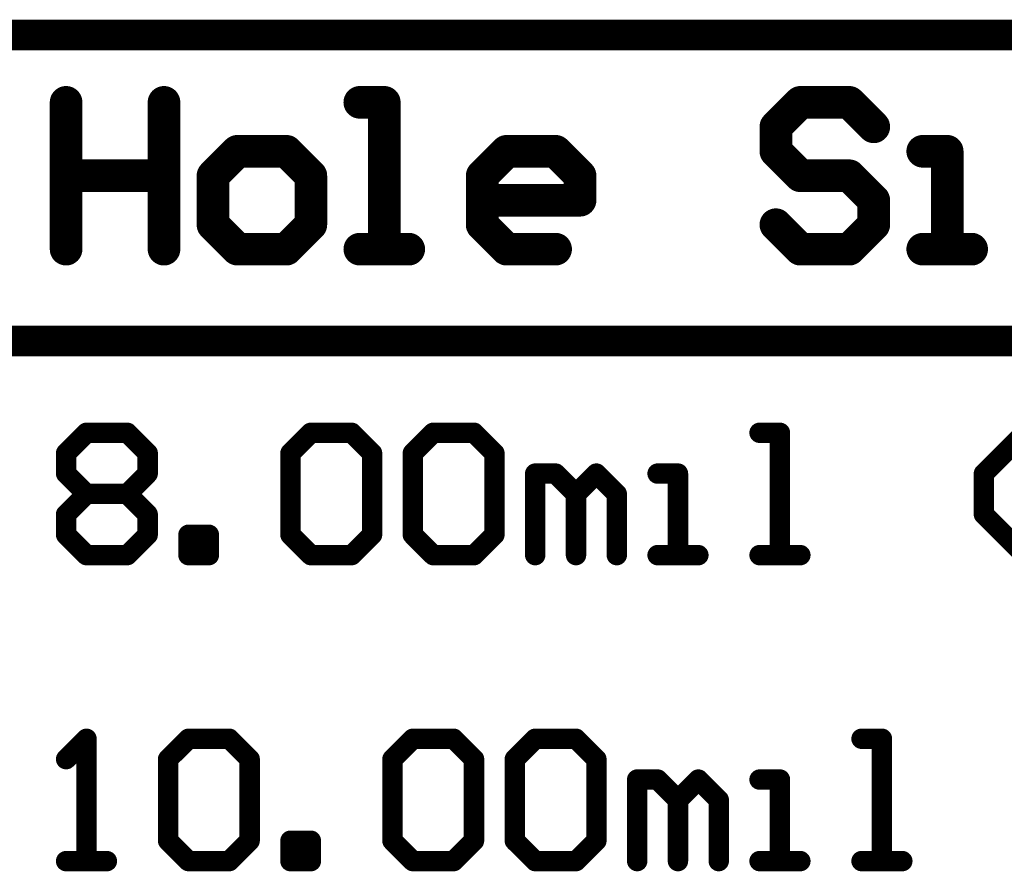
# Model space of a CAD drawing. Extents: x -1.7 to 9, y -2.8 to 5.2.
# Tile 3 of 227: x -0.302 to 0.18, y -2.145 to -1.728. Entities that reach past the tile are written whole.
import ezdxf

# ---------------------------------------------------------------- set-up
doc = ezdxf.new("R2010")
doc.units = 0
doc.layers.get('0').update_dxf_attribs({"linetype": 'CONTINUOUS'})
doc.layers.add('qfn32-50-23-b_drawing_1', color=1, linetype='CONTINUOUS')

# ---------------------------------------------------------------- blocks, each defined once
blk = doc.blocks.new('D58')
at = {"const_width": 0.005}
blk.add_lwpolyline([(-0.0025, 0, 1), (0.0025, 0, 1)], format="xyb", close=True, dxfattribs=at)
blk = doc.blocks.new('D70')
at = {"const_width": 0.008}
blk.add_lwpolyline([(-0.004, 0, 1), (0.004, 0, 1)], format="xyb", close=True, dxfattribs=at)

msp = doc.modelspace()

# ---------------------------------------------------------------- linework, layer by layer
at = {"layer": 'qfn32-50-23-b_drawing_1', "color": 1}
for points, const_width in [([(-1.475368, -1.735), (3.609241, -1.735)], 0.015), ([(-0.279651, -1.768023), (-0.279651, -1.84)], 0.016), ([(-0.231666, -1.804012), (-0.231666, -1.768023)], 0.016), ([(-0.231666, -1.768023), (-0.231666, -1.84)], 0.016), ([(-0.123701, -1.768023), (-0.135697, -1.768023)], 0.016), ([(-0.123701, -1.84), (-0.123701, -1.768023)], 0.016), ([(0.080233, -1.768023), (0.068237, -1.780019)], 0.016), ([(0.104225, -1.768023), (0.080233, -1.768023)], 0.016), ([(0.116221, -1.780019), (0.104225, -1.768023)], 0.016), ([(0.068237, -1.780019), (0.068237, -1.792015)], 0.016), ([(-0.195678, -1.792015), (-0.207674, -1.804012)], 0.016), ([(-0.171685, -1.792015), (-0.195678, -1.792015)], 0.016), ([(-0.159689, -1.804012), (-0.171685, -1.792015)], 0.016), ([(-0.075716, -1.804012), (-0.06372, -1.792015)], 0.016), ([(-0.06372, -1.792015), (-0.039728, -1.792015)], 0.016), ([(-0.039728, -1.792015), (-0.027732, -1.804012)], 0.016), ([(0.068237, -1.792015), (0.080233, -1.804012)], 0.016), ([(0.15221, -1.792015), (0.140214, -1.792015)], 0.016), ([(0.15221, -1.84), (0.15221, -1.792015)], 0.016), ([(-0.279651, -1.84), (-0.279651, -1.804012)], 0.016), ([(-0.279651, -1.804012), (-0.231666, -1.804012)], 0.016), ([(-0.207674, -1.804012), (-0.207674, -1.828004)], 0.016), ([(-0.159689, -1.828004), (-0.159689, -1.804012)], 0.016), ([(-0.075716, -1.828004), (-0.075716, -1.804012)], 0.016), ([(-0.027732, -1.804012), (-0.027732, -1.816008)], 0.016), ([(0.080233, -1.804012), (0.104225, -1.804012)], 0.016), ([(0.104225, -1.804012), (0.116221, -1.816008)], 0.016), ([(-0.027732, -1.816008), (-0.075716, -1.816008)], 0.016), ([(0.116221, -1.816008), (0.116221, -1.828004)], 0.016), ([(-0.207674, -1.828004), (-0.195678, -1.84)], 0.016), ([(-0.171685, -1.84), (-0.159689, -1.828004)], 0.016), ([(-0.06372, -1.84), (-0.075716, -1.828004)], 0.016), ([(0.080233, -1.84), (0.068237, -1.828004)], 0.016), ([(0.116221, -1.828004), (0.104225, -1.84)], 0.016), ([(-0.195678, -1.84), (-0.171685, -1.84)], 0.016), ([(-0.135697, -1.84), (-0.111705, -1.84)], 0.016), ([(-0.111705, -1.84), (-0.123701, -1.84)], 0.016), ([(-0.039728, -1.84), (-0.06372, -1.84)], 0.016), ([(0.104225, -1.84), (0.080233, -1.84)], 0.016), ([(0.140214, -1.84), (0.164206, -1.84)], 0.016), ([(0.164206, -1.84), (0.15221, -1.84)], 0.016), ([(-1.475368, -1.885), (3.609241, -1.885)], 0.015), ([(-0.279651, -1.940016), (-0.269654, -1.930019)], 0.01), ([(-0.269654, -1.930019), (-0.24966, -1.930019)], 0.01), ([(-0.24966, -1.930019), (-0.239663, -1.940016)], 0.01), ([(-0.169686, -1.940016), (-0.159689, -1.930019)], 0.01), ([(-0.159689, -1.930019), (-0.139696, -1.930019)], 0.01), ([(-0.139696, -1.930019), (-0.129699, -1.940016)], 0.01), ([(-0.109706, -1.940016), (-0.099709, -1.930019)], 0.01), ([(-0.099709, -1.930019), (-0.079715, -1.930019)], 0.01), ([(-0.079715, -1.930019), (-0.069718, -1.940016)], 0.01), ([(0.070236, -1.930019), (0.060239, -1.930019)], 0.01), ([(0.070236, -1.99), (0.070236, -1.930019)], 0.01), ([(0.170204, -1.950013), (0.190197, -1.930019)], 0.01), ([(-0.279651, -1.950013), (-0.279651, -1.940016)], 0.01), ([(-0.239663, -1.940016), (-0.239663, -1.950013)], 0.01), ([(-0.169686, -1.980003), (-0.169686, -1.940016)], 0.01), ([(-0.129699, -1.940016), (-0.129699, -1.980003)], 0.01), ([(-0.109706, -1.980003), (-0.109706, -1.940016)], 0.01), ([(-0.069718, -1.940016), (-0.069718, -1.980003)], 0.01), ([(-0.269654, -1.96001), (-0.279651, -1.950013)], 0.01), ([(-0.239663, -1.950013), (-0.24966, -1.96001)], 0.01), ([(-0.049725, -1.99), (-0.049725, -1.950013)], 0.01), ([(-0.049725, -1.950013), (-0.039728, -1.950013)], 0.01), ([(-0.039728, -1.950013), (-0.029731, -1.96001)], 0.01), ([(-0.029731, -1.96001), (-0.019735, -1.950013)], 0.01), ([(-0.019735, -1.950013), (-0.009738, -1.96001)], 0.01), ([(0.020253, -1.950013), (0.010256, -1.950013)], 0.01), ([(0.020253, -1.99), (0.020253, -1.950013)], 0.01), ([(0.170204, -1.970006), (0.170204, -1.950013)], 0.01), ([(-0.279651, -1.970006), (-0.269654, -1.96001)], 0.01), ([(-0.269654, -1.96001), (-0.24966, -1.96001)], 0.01), ([(-0.24966, -1.96001), (-0.239663, -1.970006)], 0.01), ([(-0.029731, -1.96001), (-0.029731, -1.99)], 0.01), ([(-0.029731, -1.99), (-0.029731, -1.96001)], 0.01), ([(-0.009738, -1.96001), (-0.009738, -1.99)], 0.01), ([(-0.279651, -1.980003), (-0.279651, -1.970006)], 0.01), ([(-0.239663, -1.970006), (-0.239663, -1.980003)], 0.01), ([(0.190197, -1.99), (0.170204, -1.970006)], 0.01), ([(-0.269654, -1.99), (-0.279651, -1.980003)], 0.01), ([(-0.239663, -1.980003), (-0.24966, -1.99)], 0.01), ([(-0.21967, -1.99), (-0.21967, -1.980003)], 0.01), ([(-0.21967, -1.980003), (-0.209673, -1.980003)], 0.01), ([(-0.209673, -1.980003), (-0.209673, -1.99)], 0.01), ([(-0.159689, -1.99), (-0.169686, -1.980003)], 0.01), ([(-0.129699, -1.980003), (-0.139696, -1.99)], 0.01), ([(-0.099709, -1.99), (-0.109706, -1.980003)], 0.01), ([(-0.069718, -1.980003), (-0.079715, -1.99)], 0.01), ([(-0.24966, -1.99), (-0.269654, -1.99)], 0.01), ([(-0.209673, -1.99), (-0.21967, -1.99)], 0.01), ([(-0.139696, -1.99), (-0.159689, -1.99)], 0.01), ([(-0.079715, -1.99), (-0.099709, -1.99)], 0.01), ([(0.010256, -1.99), (0.030249, -1.99)], 0.01), ([(0.030249, -1.99), (0.020253, -1.99)], 0.01), ([(0.060239, -1.99), (0.080233, -1.99)], 0.01), ([(0.080233, -1.99), (0.070236, -1.99)], 0.01), ([(-0.269654, -2.080019), (-0.279651, -2.090016)], 0.01), ([(-0.269654, -2.14), (-0.269654, -2.080019)], 0.01), ([(-0.229667, -2.090016), (-0.21967, -2.080019)], 0.01), ([(-0.21967, -2.080019), (-0.199676, -2.080019)], 0.01), ([(-0.199676, -2.080019), (-0.18968, -2.090016)], 0.01), ([(-0.119702, -2.090016), (-0.109706, -2.080019)], 0.01), ([(-0.109706, -2.080019), (-0.089712, -2.080019)], 0.01), ([(-0.089712, -2.080019), (-0.079715, -2.090016)], 0.01), ([(-0.059722, -2.090016), (-0.049725, -2.080019)], 0.01), ([(-0.049725, -2.080019), (-0.029731, -2.080019)], 0.01), ([(-0.029731, -2.080019), (-0.019735, -2.090016)], 0.01), ([(0.12022, -2.080019), (0.110223, -2.080019)], 0.01), ([(0.12022, -2.14), (0.12022, -2.080019)], 0.01), ([(-0.229667, -2.130003), (-0.229667, -2.090016)], 0.01), ([(-0.18968, -2.090016), (-0.18968, -2.130003)], 0.01), ([(-0.119702, -2.130003), (-0.119702, -2.090016)], 0.01), ([(-0.079715, -2.090016), (-0.079715, -2.130003)], 0.01), ([(-0.059722, -2.130003), (-0.059722, -2.090016)], 0.01), ([(-0.019735, -2.090016), (-0.019735, -2.130003)], 0.01), ([(0.000259, -2.14), (0.000259, -2.100013)], 0.01), ([(0.000259, -2.100013), (0.010256, -2.100013)], 0.01), ([(0.010256, -2.100013), (0.020252, -2.11001)], 0.01), ([(0.020252, -2.11001), (0.030249, -2.100013)], 0.01), ([(0.030249, -2.100013), (0.040246, -2.11001)], 0.01), ([(0.070236, -2.100013), (0.060239, -2.100013)], 0.01), ([(0.070236, -2.14), (0.070236, -2.100013)], 0.01), ([(0.020252, -2.11001), (0.020252, -2.14)], 0.01), ([(0.020252, -2.14), (0.020252, -2.11001)], 0.01), ([(0.040246, -2.11001), (0.040246, -2.14)], 0.01), ([(-0.21967, -2.14), (-0.229667, -2.130003)], 0.01), ([(-0.18968, -2.130003), (-0.199676, -2.14)], 0.01), ([(-0.169686, -2.14), (-0.169686, -2.130003)], 0.01), ([(-0.169686, -2.130003), (-0.159689, -2.130003)], 0.01), ([(-0.159689, -2.130003), (-0.159689, -2.14)], 0.01), ([(-0.109706, -2.14), (-0.119702, -2.130003)], 0.01), ([(-0.079715, -2.130003), (-0.089712, -2.14)], 0.01), ([(-0.049725, -2.14), (-0.059722, -2.130003)], 0.01), ([(-0.019735, -2.130003), (-0.029731, -2.14)], 0.01), ([(-0.279651, -2.14), (-0.259657, -2.14)], 0.01), ([(-0.259657, -2.14), (-0.269654, -2.14)], 0.01), ([(-0.199676, -2.14), (-0.21967, -2.14)], 0.01), ([(-0.159689, -2.14), (-0.169686, -2.14)], 0.01), ([(-0.089712, -2.14), (-0.109706, -2.14)], 0.01), ([(-0.029731, -2.14), (-0.049725, -2.14)], 0.01), ([(0.060239, -2.14), (0.080233, -2.14)], 0.01), ([(0.080233, -2.14), (0.070236, -2.14)], 0.01), ([(0.110223, -2.14), (0.130217, -2.14)], 0.01), ([(0.130217, -2.14), (0.12022, -2.14)], 0.01)]:
    msp.add_lwpolyline(points, dxfattribs=dict(at, const_width=const_width))

# ---------------------------------------------------------------- block references
at = {"layer": 'qfn32-50-23-b_drawing_1'}
for name, p in [('D70', (-0.279651, -1.768023)), ('D70', (-0.231666, -1.768023)), ('D70', (-0.135697, -1.768023)), ('D70', (-0.123701, -1.768023)), ('D70', (0.080233, -1.768023)), ('D70', (0.104225, -1.768023)), ('D70', (0.068237, -1.780019)), ('D70', (0.116221, -1.780019)), ('D70', (-0.195678, -1.792015)), ('D70', (-0.171685, -1.792015)), ('D70', (-0.06372, -1.792015)), ('D70', (-0.039728, -1.792015)), ('D70', (0.068237, -1.792015)), ('D70', (0.140214, -1.792015)), ('D70', (0.15221, -1.792015)), ('D70', (-0.279651, -1.804012)), ('D70', (-0.231666, -1.804012)), ('D70', (-0.207674, -1.804012)), ('D70', (-0.159689, -1.804012)), ('D70', (-0.075716, -1.804012)), ('D70', (-0.027732, -1.804012)), ('D70', (0.080233, -1.804012)), ('D70', (0.104225, -1.804012)), ('D70', (-0.075716, -1.816008)), ('D70', (-0.027732, -1.816008)), ('D70', (0.116221, -1.816008)), ('D70', (-0.207674, -1.828004)), ('D70', (-0.159689, -1.828004)), ('D70', (-0.075716, -1.828004)), ('D70', (0.068237, -1.828004)), ('D70', (0.116221, -1.828004)), ('D70', (-0.279651, -1.84)), ('D70', (-0.231666, -1.84)), ('D70', (-0.195678, -1.84)), ('D70', (-0.195678, -1.84)), ('D70', (-0.171685, -1.84)), ('D70', (-0.135697, -1.84)), ('D70', (-0.123701, -1.84)), ('D70', (-0.111705, -1.84)), ('D70', (-0.06372, -1.84)), ('D70', (-0.039728, -1.84)), ('D70', (0.080233, -1.84)), ('D70', (0.104225, -1.84)), ('D70', (0.140214, -1.84)), ('D70', (0.15221, -1.84)), ('D70', (0.164206, -1.84)), ('D58', (-0.269654, -1.930019)), ('D58', (-0.24966, -1.930019)), ('D58', (-0.159689, -1.930019)), ('D58', (-0.139696, -1.930019)), ('D58', (-0.099709, -1.930019)), ('D58', (-0.079715, -1.930019)), ('D58', (0.060239, -1.930019)), ('D58', (0.070236, -1.930019)), ('D58', (-0.279651, -1.940016)), ('D58', (-0.279651, -1.940016)), ('D58', (-0.239663, -1.940016)), ('D58', (-0.169686, -1.940016)), ('D58', (-0.169686, -1.940016)), ('D58', (-0.129699, -1.940016)), ('D58', (-0.109706, -1.940016)), ('D58', (-0.109706, -1.940016)), ('D58', (-0.069718, -1.940016)), ('D58', (-0.279651, -1.950013)), ('D58', (-0.239663, -1.950013)), ('D58', (-0.049725, -1.950013)), ('D58', (-0.039728, -1.950013)), ('D58', (-0.019735, -1.950013)), ('D58', (0.010256, -1.950013)), ('D58', (0.020253, -1.950013)), ('D58', (0.170204, -1.950013)), ('D58', (-0.269654, -1.96001)), ('D58', (-0.269654, -1.96001)), ('D58', (-0.24966, -1.96001)), ('D58', (-0.24966, -1.96001)), ('D58', (-0.029731, -1.96001)), ('D58', (-0.029731, -1.96001)), ('D58', (-0.009738, -1.96001)), ('D58', (-0.279651, -1.970006)), ('D58', (-0.239663, -1.970006)), ('D58', (0.170204, -1.970006)), ('D58', (-0.279651, -1.980003)), ('D58', (-0.239663, -1.980003)), ('D58', (-0.21967, -1.980003)), ('D58', (-0.209673, -1.980003)), ('D58', (-0.169686, -1.980003)), ('D58', (-0.129699, -1.980003)), ('D58', (-0.109706, -1.980003)), ('D58', (-0.069718, -1.980003)), ('D58', (-0.269654, -1.99)), ('D58', (-0.24966, -1.99)), ('D58', (-0.21967, -1.99)), ('D58', (-0.21967, -1.99)), ('D58', (-0.209673, -1.99)), ('D58', (-0.159689, -1.99)), ('D58', (-0.139696, -1.99)), ('D58', (-0.099709, -1.99)), ('D58', (-0.079715, -1.99)), ('D58', (-0.049725, -1.99)), ('D58', (-0.029731, -1.99)), ('D58', (-0.009738, -1.99)), ('D58', (0.010256, -1.99)), ('D58', (0.020253, -1.99)), ('D58', (0.030249, -1.99)), ('D58', (0.060239, -1.99)), ('D58', (0.070236, -1.99)), ('D58', (0.080233, -1.99)), ('D58', (-0.269654, -2.080019)), ('D58', (-0.21967, -2.080019)), ('D58', (-0.199676, -2.080019)), ('D58', (-0.109706, -2.080019)), ('D58', (-0.089712, -2.080019)), ('D58', (-0.049725, -2.080019)), ('D58', (-0.029731, -2.080019)), ('D58', (0.110223, -2.080019)), ('D58', (0.12022, -2.080019)), ('D58', (-0.279651, -2.090016)), ('D58', (-0.229667, -2.090016)), ('D58', (-0.229667, -2.090016)), ('D58', (-0.18968, -2.090016)), ('D58', (-0.119702, -2.090016)), ('D58', (-0.119702, -2.090016)), ('D58', (-0.079715, -2.090016)), ('D58', (-0.059722, -2.090016)), ('D58', (-0.059722, -2.090016)), ('D58', (-0.019735, -2.090016)), ('D58', (0.000259, -2.100013)), ('D58', (0.010256, -2.100013)), ('D58', (0.030249, -2.100013)), ('D58', (0.060239, -2.100013)), ('D58', (0.070236, -2.100013)), ('D58', (0.020252, -2.11001)), ('D58', (0.020252, -2.11001)), ('D58', (0.040246, -2.11001)), ('D58', (-0.229667, -2.130003)), ('D58', (-0.18968, -2.130003)), ('D58', (-0.169686, -2.130003)), ('D58', (-0.159689, -2.130003)), ('D58', (-0.119702, -2.130003)), ('D58', (-0.079715, -2.130003)), ('D58', (-0.059722, -2.130003)), ('D58', (-0.019735, -2.130003)), ('D58', (-0.279651, -2.14)), ('D58', (-0.269654, -2.14)), ('D58', (-0.259657, -2.14)), ('D58', (-0.21967, -2.14)), ('D58', (-0.199676, -2.14)), ('D58', (-0.169686, -2.14)), ('D58', (-0.169686, -2.14)), ('D58', (-0.159689, -2.14)), ('D58', (-0.109706, -2.14)), ('D58', (-0.089712, -2.14)), ('D58', (-0.049725, -2.14)), ('D58', (-0.029731, -2.14)), ('D58', (0.000259, -2.14)), ('D58', (0.020252, -2.14)), ('D58', (0.040246, -2.14)), ('D58', (0.060239, -2.14)), ('D58', (0.070236, -2.14)), ('D58', (0.080233, -2.14)), ('D58', (0.110223, -2.14)), ('D58', (0.12022, -2.14)), ('D58', (0.130217, -2.14))]:
    msp.add_blockref(name, p, dxfattribs=at)

doc.saveas('drawing.dxf')
